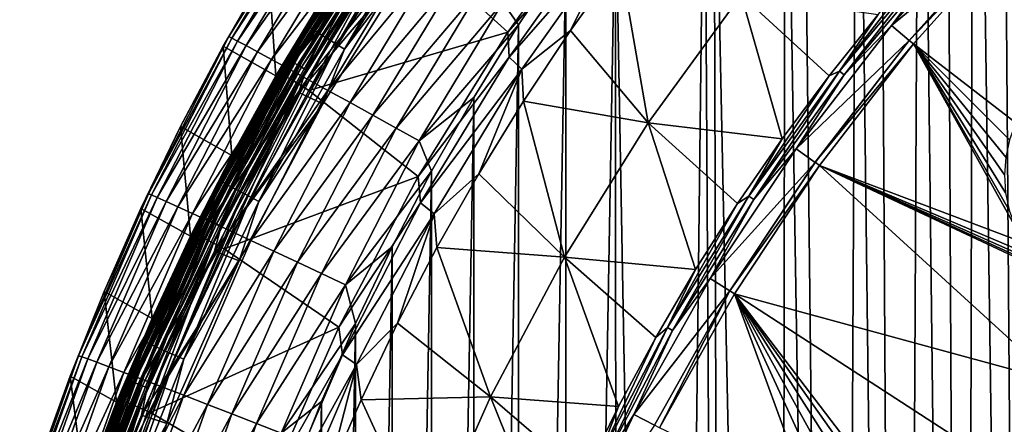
# Model space of a CAD drawing. Header units: metres. Extents: x -24 to 72, y -247 to 22.
# Tile 133 of 256: x -23.15 to -14.07, y -214.07 to -210.34. Entities that reach past the tile are written whole.
import ezdxf

# ---------------------------------------------------------------- set-up
doc = ezdxf.new("R2010")
doc.units = ezdxf.units.M
doc.layers.add('solid_509589_MEDIA_SW0001', color=7, linetype='CONTINUOUS')

msp = doc.modelspace()

# ---------------------------------------------------------------- linework, layer by layer
at = {"layer": 'solid_509589_MEDIA_SW0001'}
for points in [[(-13.945355, -201.41452, 309.230164), (-14.114134, -202.021133, 309.238281), (-13.838233, -239.363647, 309.894104)], [(-14.114134, -202.021133, 309.238281), (-14.353632, -202.785843, 309.248077), (-13.838233, -239.363647, 309.894104)], [(-14.353632, -202.785843, 309.248077), (-14.616501, -203.530746, 309.257111), (-14.441794, -238.860046, 309.876434)], [(-14.353632, -202.785843, 309.248077), (-14.441794, -238.860046, 309.876434), (-13.838233, -239.363647, 309.894104)], [(-14.616501, -203.530746, 309.257111), (-14.849261, -204.128403, 309.263977), (-14.441794, -238.860046, 309.876434)], [(-14.849261, -204.128403, 309.263977), (-15.225499, -205.000916, 309.273315), (-15.026769, -238.335419, 309.858276)], [(-14.849261, -204.128403, 309.263977), (-15.026769, -238.335419, 309.858276), (-14.441794, -238.860046, 309.876434)], [(-15.225499, -205.000916, 309.273315), (-15.430191, -205.436569, 309.277649), (-15.026769, -238.335419, 309.858276)], [(-15.430191, -205.436569, 309.277649), (-15.937922, -206.42395, 309.286591), (-15.592525, -237.790375, 309.839752)], [(-15.430191, -205.436569, 309.277649), (-15.592525, -237.790375, 309.839752), (-15.026769, -238.335419, 309.858276)], [(-15.937922, -206.42395, 309.286591), (-16.094177, -206.7052, 309.288879), (-15.592525, -237.790375, 309.839752)], [(-16.094177, -206.7052, 309.288879), (-16.750237, -207.792786, 309.296631), (-16.138479, -237.225464, 309.820862)], [(-16.094177, -206.7052, 309.288879), (-16.138479, -237.225464, 309.820862), (-15.592525, -237.790375, 309.839752)], [(-16.750237, -207.792786, 309.296631), (-16.837915, -207.928116, 309.297455), (-16.663794, -236.641571, 309.801697)], [(-16.750237, -207.792786, 309.296631), (-16.663794, -236.641571, 309.801697), (-16.138479, -237.225464, 309.820862)], [(-16.837915, -207.928116, 309.297455), (-17.657221, -209.098877, 309.303192), (-17.16774, -236.039505, 309.782318)], [(-16.837915, -207.928116, 309.297455), (-17.16774, -236.039505, 309.782318), (-16.663794, -236.641571, 309.801697)], [(-21.220659, -210.496841, 307.174438), (-20.382427, -209.101517, 307.168152), (-20.85684, -209.855011, 306.972198)], [(-20.356386, -209.117142, 307.413727), (-20.382427, -209.101517, 307.168152), (-21.220659, -210.496841, 307.174438)], [(-19.604149, -209.024597, 274.568909), (-20.502792, -210.394485, 274.592834), (-19.900488, -209.43811, 274.661835)], [(-20.483168, -210.407883, 274.509399), (-20.502792, -210.394485, 274.592834), (-19.604149, -209.024597, 274.568909)], [(-19.585382, -209.039307, 274.485504), (-20.483168, -210.407883, 274.509399), (-19.604149, -209.024597, 274.568909)], [(-20.451481, -210.428513, 274.431305), (-20.483168, -210.407883, 274.509399), (-19.585382, -209.039307, 274.485504)], [(-19.555084, -209.062057, 274.40744), (-20.451481, -210.428513, 274.431305), (-19.585382, -209.039307, 274.485504)], [(-20.408686, -210.455765, 274.360931), (-20.451481, -210.428513, 274.431305), (-19.555084, -209.062057, 274.40744)], [(-19.514166, -209.092178, 274.337128), (-20.408686, -210.455765, 274.360931), (-19.555084, -209.062057, 274.40744)], [(-20.356073, -210.488831, 274.300385), (-20.408686, -210.455765, 274.360931), (-19.514166, -209.092178, 274.337128)], [(-19.463858, -209.128738, 274.276642), (-20.356073, -210.488831, 274.300385), (-19.514166, -209.092178, 274.337128)], [(-17.657221, -209.098877, 309.303192), (-18.116444, -209.735931, 309.305756), (-18.10944, -234.783508, 309.743073)], [(-17.657221, -209.098877, 309.303192), (-18.10944, -234.783508, 309.743073), (-17.649803, -235.419907, 309.762756)], [(-17.657221, -209.098877, 309.303192), (-17.649803, -235.419907, 309.762756), (-17.16774, -236.039505, 309.782318)], [(-20.356386, -209.117142, 307.413727), (-21.220659, -210.496841, 307.174438), (-21.193546, -210.510361, 307.420044)], [(-20.356386, -209.117142, 307.413727), (-21.193546, -210.510361, 307.420044), (-20.306395, -209.148254, 307.662445)], [(-21.193546, -210.510361, 307.420044), (-21.1415, -210.537735, 307.668793), (-20.306395, -209.148254, 307.662445)], [(-20.306395, -209.148254, 307.662445), (-21.1415, -210.537735, 307.668793), (-20.231266, -209.195648, 307.909515)], [(-21.1415, -210.537735, 307.668793), (-21.063284, -210.579651, 307.915894), (-20.231266, -209.195648, 307.909515)], [(-20.231266, -209.195648, 307.909515), (-21.063284, -210.579651, 307.915894), (-20.130732, -209.259521, 308.149597)], [(-20.295225, -210.526688, 274.251465), (-20.356073, -210.488831, 274.300385), (-19.463858, -209.128738, 274.276642)], [(-19.405678, -209.17067, 274.227814), (-20.295225, -210.526688, 274.251465), (-19.463858, -209.128738, 274.276642)], [(-20.227974, -210.568222, 274.215698), (-20.295225, -210.526688, 274.251465), (-19.405678, -209.17067, 274.227814)], [(-19.341373, -209.21669, 274.192108), (-20.227974, -210.568222, 274.215698), (-19.405678, -209.17067, 274.227814)], [(-17.731861, -209.181747, 270.176239), (-18.64982, -210.454178, 270.198456), (-19.60293, -209.591782, 272.085663)], [(-17.726252, -209.402527, 270.004578), (-18.64982, -210.454178, 270.198456), (-17.731861, -209.181747, 270.176239)], [(-21.063284, -210.579651, 307.915894), (-20.958616, -210.636322, 308.156036), (-20.130732, -209.259521, 308.149597)], [(-20.130732, -209.259521, 308.149597), (-20.958616, -210.636322, 308.156036), (-20.005583, -209.339386, 308.377228)], [(-19.341373, -209.21669, 274.192108), (-20.156343, -210.612152, 274.194122), (-20.227974, -210.568222, 274.215698)], [(-19.341373, -209.21669, 274.192108), (-19.272884, -209.265427, 274.170624), (-20.156343, -210.612152, 274.194122)], [(-20.156343, -210.612152, 274.194122), (-19.272884, -209.265427, 274.170624), (-19.485733, -209.725937, 274.171143)], [(-20.958616, -210.636322, 308.156036), (-20.828321, -210.707321, 308.383698), (-20.005583, -209.339386, 308.377228)], [(-20.005583, -209.339386, 308.377228), (-20.828321, -210.707321, 308.383698), (-19.857698, -209.434052, 308.587158)], [(-20.681227, -210.705292, 273.986969), (-19.793943, -209.309814, 273.962616), (-19.919567, -209.487198, 273.916931)], [(-19.782192, -209.317047, 274.009705), (-19.793943, -209.309814, 273.962616), (-20.681227, -210.705292, 273.986969)], [(-19.782192, -209.317047, 274.009705), (-20.681227, -210.705292, 273.986969), (-20.668949, -210.7117, 274.034058)], [(-19.782192, -209.317047, 274.009705), (-20.668949, -210.7117, 274.034058), (-19.763105, -209.329376, 274.053192)], [(-20.668949, -210.7117, 274.034058), (-20.649008, -210.722672, 274.077515), (-19.763105, -209.329376, 274.053192)], [(-19.763105, -209.329376, 274.053192), (-20.649008, -210.722672, 274.077515), (-19.737417, -209.346313, 274.0914)], [(-20.649008, -210.722672, 274.077515), (-20.622168, -210.737793, 274.115662), (-19.737417, -209.346313, 274.0914)], [(-19.737417, -209.346313, 274.0914), (-20.622168, -210.737793, 274.115662), (-19.706116, -209.367203, 274.122864)], [(-20.622168, -210.737793, 274.115662), (-20.589464, -210.7565, 274.147095), (-19.706116, -209.367203, 274.122864)], [(-19.706116, -209.367203, 274.122864), (-20.589464, -210.7565, 274.147095), (-19.67041, -209.391266, 274.146362)], [(-14.637957, -209.759781, 268.225922), (-14.155864, -209.324036, 268.213257), (-15.114512, -210.393661, 268.231934)], [(-14.002107, -209.473892, 268.216522), (-15.114512, -210.393661, 268.231934), (-14.155864, -209.324036, 268.213257)], [(-20.828321, -210.707321, 308.383698), (-20.674358, -210.79158, 308.593689), (-19.857698, -209.434052, 308.587158)], [(-20.765657, -210.854706, 273.16626), (-19.87549, -209.435379, 273.14151), (-20.748024, -210.8526, 272.945099)], [(-19.919567, -209.487198, 273.916931), (-19.87549, -209.435379, 273.14151), (-20.765657, -210.854706, 273.16626)], [(-20.748024, -210.8526, 272.945099), (-19.856733, -209.433395, 272.920349), (-20.70862, -210.862198, 272.725311)], [(-19.87549, -209.435379, 273.14151), (-19.856733, -209.433395, 272.920349), (-20.748024, -210.8526, 272.945099)], [(-19.856733, -209.433395, 272.920349), (-19.817553, -209.445328, 272.700592), (-20.70862, -210.862198, 272.725311)], [(-20.70862, -210.862198, 272.725311), (-19.817553, -209.445328, 272.700592), (-20.65167, -210.890091, 272.510925)], [(-19.857698, -209.434052, 308.587158), (-20.674358, -210.79158, 308.593689), (-19.689985, -209.541656, 308.774719)], [(-19.817553, -209.445328, 272.700592), (-19.762285, -209.476929, 272.486267), (-20.65167, -210.890091, 272.510925)], [(-20.65167, -210.890091, 272.510925), (-19.762285, -209.476929, 272.486267), (-20.577904, -210.935974, 272.304871)], [(-20.589464, -210.7565, 274.147095), (-20.552158, -210.778046, 274.170563), (-19.67041, -209.391266, 274.146362)], [(-19.762285, -209.476929, 272.486267), (-19.691641, -209.527847, 272.280304), (-20.577904, -210.935974, 272.304871)], [(-19.67041, -209.391266, 274.146362), (-20.552158, -210.778046, 274.170563), (-19.631672, -209.417557, 274.161011)], [(-20.552158, -210.778046, 274.170563), (-20.511683, -210.801605, 274.185181), (-19.631672, -209.417557, 274.161011)], [(-19.631672, -209.417557, 274.161011), (-20.511683, -210.801605, 274.185181), (-19.702629, -209.608231, 274.169098)], [(-20.502792, -210.394485, 274.592834), (-20.356823, -210.140701, 274.674103), (-19.900488, -209.43811, 274.661835)], [(-18.636892, -210.68602, 270.026978), (-18.64982, -210.454178, 270.198456), (-17.726252, -209.402527, 270.004578)], [(-18.636892, -210.68602, 270.026978), (-17.726252, -209.402527, 270.004578), (-17.618313, -209.521271, 269.84729)], [(-14.002107, -209.473892, 268.216522), (-14.950194, -210.53186, 268.234985), (-15.114512, -210.393661, 268.231934)], [(-14.002107, -209.473434, 268.242645), (-14.950194, -210.531403, 268.261108), (-14.002107, -209.473892, 268.216522)], [(-13.966169, -209.508667, 268.216431), (-14.950194, -210.531403, 268.261108), (-14.002107, -209.473434, 268.242645)], [(-14.950194, -210.531403, 268.261108), (-14.950194, -210.53186, 268.234985), (-14.002107, -209.473892, 268.216522)], [(-20.804218, -210.907974, 273.941742), (-19.919567, -209.487198, 273.916931), (-20.765657, -210.854706, 273.16626)], [(-20.681227, -210.705292, 273.986969), (-19.919567, -209.487198, 273.916931), (-20.804218, -210.907974, 273.941742)], [(-20.674358, -210.79158, 308.593689), (-20.49975, -210.887466, 308.781311), (-19.689985, -209.541656, 308.774719)], [(-20.577904, -210.935974, 272.304871), (-19.691641, -209.527847, 272.280304), (-20.484762, -210.992844, 272.110107)], [(-19.689985, -209.541656, 308.774719), (-20.49975, -210.887466, 308.781311), (-19.506176, -209.659805, 308.936249)], [(-19.691641, -209.527847, 272.280304), (-19.60293, -209.591782, 272.085663), (-20.484762, -210.992844, 272.110107)], [(-18.636892, -210.68602, 270.026978), (-17.618313, -209.521271, 269.84729), (-18.520578, -210.796158, 269.869537)], [(-18.071301, -210.440796, 269.722595), (-18.520578, -210.796158, 269.869537), (-17.618313, -209.521271, 269.84729)], [(-17.613708, -209.804276, 269.711487), (-18.071301, -210.440796, 269.722595), (-17.618313, -209.521271, 269.84729)], [(-14.91181, -210.563904, 268.234863), (-14.950194, -210.531403, 268.261108), (-13.966169, -209.508667, 268.216431)], [(-13.966949, -211.292862, 268.266174), (-14.91181, -210.563904, 268.234863), (-13.966169, -209.508667, 268.216431)], [(-20.578314, -211.012283, 274.193604), (-19.485733, -209.725937, 274.171143), (-19.702629, -209.608231, 274.169098)], [(-20.511683, -210.801605, 274.185181), (-20.578314, -211.012283, 274.193604), (-19.702629, -209.608231, 274.169098)], [(-18.64982, -210.454178, 270.198456), (-20.484762, -210.992844, 272.110107), (-19.60293, -209.591782, 272.085663)], [(-20.578314, -211.012283, 274.193604), (-20.355133, -211.117004, 274.195435), (-19.485733, -209.725937, 274.171143)], [(-20.49975, -210.887466, 308.781311), (-20.308384, -210.992828, 308.942902), (-19.506176, -209.659805, 308.936249)], [(-20.156343, -210.612152, 274.194122), (-19.485733, -209.725937, 274.171143), (-20.355133, -211.117004, 274.195435)], [(-19.506176, -209.659805, 308.936249), (-20.308384, -210.992828, 308.942902), (-19.310566, -209.785751, 309.069183)], [(-18.697706, -210.181274, 309.290375), (-18.552519, -210.388672, 309.308807), (-18.116444, -209.735931, 309.305756)], [(-18.116444, -209.735931, 309.305756), (-18.552519, -210.388672, 309.308807), (-18.545887, -234.131348, 309.723358)], [(-18.116444, -209.735931, 309.305756), (-18.545887, -234.131348, 309.723358), (-18.10944, -234.783508, 309.743073)], [(-14.677543, -209.723785, 268.240417), (-15.593074, -210.814346, 268.25943), (-14.762932, -209.744202, 268.265381)], [(-14.677543, -209.723785, 268.240417), (-15.551019, -210.847397, 268.244904), (-15.593074, -210.814346, 268.25943)], [(-15.593074, -210.814346, 268.25943), (-15.236238, -210.29213, 268.274933), (-14.762932, -209.744202, 268.265381)], [(-14.677543, -209.723785, 268.240417), (-14.637957, -209.759781, 268.225922), (-15.551019, -210.847397, 268.244904)], [(-20.308384, -210.992828, 308.942902), (-20.104733, -211.105194, 309.075928), (-19.310566, -209.785751, 309.069183)], [(-19.310566, -209.785751, 309.069183), (-20.104733, -211.105194, 309.075928), (-19.107697, -209.916519, 309.172302)], [(-17.356146, -211.292709, 268.99472), (-18.071301, -210.440796, 269.722595), (-17.613708, -209.804276, 269.711487)], [(-17.356146, -211.292709, 268.99472), (-17.613708, -209.804276, 269.711487), (-16.500626, -210.111435, 268.974121)], [(-15.551019, -210.847397, 268.244904), (-14.637957, -209.759781, 268.225922), (-15.114512, -210.393661, 268.231934)], [(-21.274254, -210.583176, 306.977386), (-20.85684, -209.855011, 306.972198), (-20.788355, -210.85878, 274.686615)], [(-21.220659, -210.496841, 307.174438), (-20.85684, -209.855011, 306.972198), (-21.274254, -210.583176, 306.977386)], [(-20.85684, -209.855011, 306.972198), (-20.356823, -210.140701, 274.674103), (-20.788355, -210.85878, 274.686615)], [(-20.104733, -211.105194, 309.075928), (-19.893522, -211.221954, 309.179138), (-19.107697, -209.916519, 309.172302)], [(-19.107697, -209.916519, 309.172302), (-19.893522, -211.221954, 309.179138), (-18.902037, -210.049255, 309.245667)], [(-19.893522, -211.221954, 309.179138), (-19.679407, -211.340515, 309.252563), (-18.902037, -210.049255, 309.245667)], [(-18.902037, -210.049255, 309.245667), (-19.679407, -211.340515, 309.252563), (-18.697706, -210.181274, 309.290375)], [(-17.356146, -211.292709, 268.99472), (-16.500626, -210.111435, 268.974121), (-16.12125, -211.438004, 268.294922)], [(-16.500626, -210.111435, 268.974121), (-15.689211, -210.856995, 268.28479), (-16.12125, -211.438004, 268.294922)], [(-16.500626, -210.111435, 268.974121), (-15.236238, -210.29213, 268.274933), (-15.689211, -210.856995, 268.28479)], [(-20.502792, -210.394485, 274.592834), (-20.788355, -210.85878, 274.686615), (-20.356823, -210.140701, 274.674103)], [(-19.679407, -211.340515, 309.252563), (-19.466677, -211.458496, 309.297363), (-18.697706, -210.181274, 309.290375)], [(-18.697706, -210.181274, 309.290375), (-19.466677, -211.458496, 309.297363), (-18.552519, -210.388672, 309.308807)], [(-15.593074, -210.814346, 268.25943), (-15.689211, -210.856995, 268.28479), (-15.236238, -210.29213, 268.274933)], [(-20.502792, -210.394485, 274.592834), (-21.305845, -211.822495, 274.617767), (-20.788355, -210.85878, 274.686615)], [(-21.28545, -211.834518, 274.534302), (-21.305845, -211.822495, 274.617767), (-20.502792, -210.394485, 274.592834)], [(-20.483168, -210.407883, 274.509399), (-21.28545, -211.834518, 274.534302), (-20.502792, -210.394485, 274.592834)], [(-21.252522, -211.852951, 274.456177), (-21.28545, -211.834518, 274.534302), (-20.483168, -210.407883, 274.509399)], [(-20.451481, -210.428513, 274.431305), (-21.252522, -211.852951, 274.456177), (-20.483168, -210.407883, 274.509399)], [(-21.208052, -211.877228, 274.385742), (-21.252522, -211.852951, 274.456177), (-20.451481, -210.428513, 274.431305)], [(-20.408686, -210.455765, 274.360931), (-21.208052, -211.877228, 274.385742), (-20.451481, -210.428513, 274.431305)], [(-21.153378, -211.906616, 274.325134), (-21.208052, -211.877228, 274.385742), (-20.408686, -210.455765, 274.360931)], [(-20.356073, -210.488831, 274.300385), (-21.153378, -211.906616, 274.325134), (-20.408686, -210.455765, 274.360931)], [(-18.64982, -210.454178, 270.198456), (-19.476612, -211.787613, 270.221741), (-20.484762, -210.992844, 272.110107)], [(-18.636892, -210.68602, 270.026978), (-19.476612, -211.787613, 270.221741), (-18.64982, -210.454178, 270.198456)], [(-19.466677, -211.458496, 309.297363), (-18.965084, -211.05658, 309.312408), (-18.552519, -210.388672, 309.308807)], [(-18.552519, -210.388672, 309.308807), (-18.965084, -211.05658, 309.312408), (-18.958691, -233.464127, 309.703644)], [(-18.552519, -210.388672, 309.308807), (-18.958691, -233.464127, 309.703644), (-18.545887, -234.131348, 309.723358)], [(-18.071301, -210.440796, 269.722595), (-18.505896, -211.093231, 269.733978), (-18.520578, -210.796158, 269.869537)], [(-17.356146, -211.292709, 268.99472), (-18.505896, -211.093231, 269.733978), (-18.071301, -210.440796, 269.722595)], [(-15.551019, -210.847397, 268.244904), (-15.114512, -210.393661, 268.231934), (-15.992509, -211.530411, 268.25177)], [(-14.950194, -210.53186, 268.234985), (-15.992509, -211.530411, 268.25177), (-15.114512, -210.393661, 268.231934)], [(-21.963409, -211.945038, 307.183136), (-21.220659, -210.496841, 307.174438), (-21.666267, -211.325333, 306.983124)], [(-21.193546, -210.510361, 307.420044), (-21.220659, -210.496841, 307.174438), (-21.963409, -211.945038, 307.183136)], [(-21.193546, -210.510361, 307.420044), (-21.963409, -211.945038, 307.183136), (-21.935347, -211.956375, 307.428711)], [(-21.193546, -210.510361, 307.420044), (-21.935347, -211.956375, 307.428711), (-21.1415, -210.537735, 307.668793)], [(-21.935347, -211.956375, 307.428711), (-21.881481, -211.979858, 307.67749), (-21.1415, -210.537735, 307.668793)], [(-21.1415, -210.537735, 307.668793), (-21.881481, -211.979858, 307.67749), (-21.063284, -210.579651, 307.915894)], [(-21.220659, -210.496841, 307.174438), (-21.274254, -210.583176, 306.977386), (-21.666267, -211.325333, 306.983124)], [(-21.090145, -211.940247, 274.276154), (-21.153378, -211.906616, 274.325134), (-20.356073, -210.488831, 274.300385)], [(-20.295225, -210.526688, 274.251465), (-21.090145, -211.940247, 274.276154), (-20.356073, -210.488831, 274.300385)], [(-21.02026, -211.977081, 274.240295), (-21.090145, -211.940247, 274.276154), (-20.295225, -210.526688, 274.251465)], [(-20.227974, -210.568222, 274.215698), (-21.02026, -211.977081, 274.240295), (-20.295225, -210.526688, 274.251465)], [(-14.950194, -210.53186, 268.234985), (-15.818496, -211.656174, 268.254608), (-15.992509, -211.530411, 268.25177)], [(-14.950194, -210.531403, 268.261108), (-15.818496, -211.655716, 268.280731), (-14.950194, -210.53186, 268.234985)], [(-14.91181, -210.563904, 268.234863), (-15.818496, -211.655716, 268.280731), (-14.950194, -210.531403, 268.261108)], [(-15.818496, -211.655716, 268.280731), (-15.818496, -211.656174, 268.254608), (-14.950194, -210.53186, 268.234985)], [(-15.77787, -211.685333, 268.254425), (-15.818496, -211.655716, 268.280731), (-14.91181, -210.563904, 268.234863)], [(-13.891627, -212.397156, 268.309235), (-15.77787, -211.685333, 268.254425), (-14.91181, -210.563904, 268.234863)], [(-13.970319, -212.252213, 268.301147), (-13.891627, -212.397156, 268.309235), (-14.91181, -210.563904, 268.234863)], [(-14.027507, -212.097595, 268.293671), (-13.970319, -212.252213, 268.301147), (-14.91181, -210.563904, 268.234863)], [(-14.062046, -211.936417, 268.286774), (-14.027507, -212.097595, 268.293671), (-14.91181, -210.563904, 268.234863)], [(-14.073233, -211.772018, 268.280579), (-14.062046, -211.936417, 268.286774), (-14.91181, -210.563904, 268.234863)], [(-14.060862, -211.607758, 268.275055), (-14.073233, -211.772018, 268.280579), (-14.91181, -210.563904, 268.234863)], [(-14.025191, -211.446945, 268.270264), (-14.060862, -211.607758, 268.275055), (-14.91181, -210.563904, 268.234863)], [(-13.966949, -211.292862, 268.266174), (-14.025191, -211.446945, 268.270264), (-14.91181, -210.563904, 268.234863)], [(-21.881481, -211.979858, 307.67749), (-21.800528, -212.016098, 307.924622), (-21.063284, -210.579651, 307.915894)], [(-21.063284, -210.579651, 307.915894), (-21.800528, -212.016098, 307.924622), (-20.958616, -210.636322, 308.156036)], [(-21.800528, -212.016098, 307.924622), (-21.692198, -212.065308, 308.164764), (-20.958616, -210.636322, 308.156036)], [(-20.958616, -210.636322, 308.156036), (-21.692198, -212.065308, 308.164764), (-20.828321, -210.707321, 308.383698)], [(-21.666267, -211.325333, 306.983124), (-21.274254, -210.583176, 306.977386), (-21.194561, -211.591492, 274.699432)], [(-21.274254, -210.583176, 306.977386), (-20.788355, -210.85878, 274.686615), (-21.194561, -211.591492, 274.699432)], [(-20.227974, -210.568222, 274.215698), (-20.945826, -212.016037, 274.218628), (-21.02026, -211.977081, 274.240295)], [(-20.227974, -210.568222, 274.215698), (-20.156343, -210.612152, 274.194122), (-20.945826, -212.016037, 274.218628)], [(-20.945826, -212.016037, 274.218628), (-20.156343, -210.612152, 274.194122), (-20.355133, -211.117004, 274.195435)], [(-21.692198, -212.065308, 308.164764), (-21.557343, -212.12709, 308.392456), (-20.828321, -210.707321, 308.383698)], [(-20.828321, -210.707321, 308.383698), (-21.557343, -212.12709, 308.392456), (-20.674358, -210.79158, 308.593689)], [(-21.470264, -212.158569, 274.01236), (-20.681227, -210.705292, 273.986969), (-20.804218, -210.907974, 273.941742)], [(-20.668949, -210.7117, 274.034058), (-20.681227, -210.705292, 273.986969), (-21.470264, -212.158569, 274.01236)], [(-20.668949, -210.7117, 274.034058), (-21.470264, -212.158569, 274.01236), (-21.45752, -212.164108, 274.059387)], [(-20.668949, -210.7117, 274.034058), (-21.45752, -212.164108, 274.059387), (-20.649008, -210.722672, 274.077515)], [(-21.45752, -212.164108, 274.059387), (-21.436815, -212.173676, 274.102814), (-20.649008, -210.722672, 274.077515)], [(-20.649008, -210.722672, 274.077515), (-21.436815, -212.173676, 274.102814), (-20.622168, -210.737793, 274.115662)], [(-21.436815, -212.173676, 274.102814), (-21.408953, -212.18692, 274.140961), (-20.622168, -210.737793, 274.115662)], [(-20.622168, -210.737793, 274.115662), (-21.408953, -212.18692, 274.140961), (-20.589464, -210.7565, 274.147095)], [(-19.454744, -212.030518, 270.050415), (-19.476612, -211.787613, 270.221741), (-18.636892, -210.68602, 270.026978)], [(-19.454744, -212.030518, 270.050415), (-18.636892, -210.68602, 270.026978), (-18.520578, -210.796158, 269.869537)], [(-21.557343, -212.12709, 308.392456), (-21.397993, -212.200562, 308.602478), (-20.674358, -210.79158, 308.593689)], [(-21.408953, -212.18692, 274.140961), (-21.375002, -212.203323, 274.172363), (-20.589464, -210.7565, 274.147095)], [(-20.674358, -210.79158, 308.593689), (-21.397993, -212.200562, 308.602478), (-20.49975, -210.887466, 308.781311)], [(-20.589464, -210.7565, 274.147095), (-21.375002, -212.203323, 274.172363), (-20.552158, -210.778046, 274.170563)], [(-21.375002, -212.203323, 274.172363), (-21.336271, -212.222244, 274.19577), (-20.552158, -210.778046, 274.170563)], [(-20.552158, -210.778046, 274.170563), (-21.336271, -212.222244, 274.19577), (-20.511683, -210.801605, 274.185181)], [(-21.336271, -212.222244, 274.19577), (-21.294252, -212.242966, 274.210327), (-20.511683, -210.801605, 274.185181)], [(-20.511683, -210.801605, 274.185181), (-21.294252, -212.242966, 274.210327), (-20.578314, -211.012283, 274.193604)], [(-19.454744, -212.030518, 270.050415), (-18.520578, -210.796158, 269.869537), (-19.330732, -212.131454, 269.892822)], [(-18.916941, -211.760742, 269.745636), (-19.330732, -212.131454, 269.892822), (-18.520578, -210.796158, 269.869537)], [(-18.505896, -211.093231, 269.733978), (-18.916941, -211.760742, 269.745636), (-18.520578, -210.796158, 269.869537)], [(-15.593074, -210.814346, 268.25943), (-16.427729, -211.967972, 268.279572), (-15.689211, -210.856995, 268.28479)], [(-15.593074, -210.814346, 268.25943), (-16.383421, -211.99791, 268.264984), (-16.427729, -211.967972, 268.279572)], [(-15.593074, -210.814346, 268.25943), (-15.551019, -210.847397, 268.244904), (-16.383421, -211.99791, 268.264984)], [(-21.587673, -212.386948, 273.96756), (-20.804218, -210.907974, 273.941742), (-21.554609, -212.332687, 273.192078)], [(-21.470264, -212.158569, 274.01236), (-20.804218, -210.907974, 273.941742), (-21.587673, -212.386948, 273.96756)], [(-21.554609, -212.332687, 273.192078), (-20.765657, -210.854706, 273.16626), (-21.538023, -212.330566, 272.970886)], [(-20.804218, -210.907974, 273.941742), (-20.765657, -210.854706, 273.16626), (-21.554609, -212.332687, 273.192078)], [(-21.538023, -212.330566, 272.970886), (-20.748024, -210.8526, 272.945099), (-21.498528, -212.337845, 272.751038)], [(-20.765657, -210.854706, 273.16626), (-20.748024, -210.8526, 272.945099), (-21.538023, -212.330566, 272.970886)], [(-20.748024, -210.8526, 272.945099), (-20.70862, -210.862198, 272.725311), (-21.498528, -212.337845, 272.751038)], [(-21.498528, -212.337845, 272.751038), (-20.70862, -210.862198, 272.725311), (-21.440144, -212.361923, 272.536591)], [(-20.70862, -210.862198, 272.725311), (-20.65167, -210.890091, 272.510925), (-21.440144, -212.361923, 272.536591)], [(-21.440144, -212.361923, 272.536591), (-20.65167, -210.890091, 272.510925), (-21.363613, -212.402573, 272.330475)], [(-21.397993, -212.200562, 308.602478), (-21.217276, -212.284271, 308.790161), (-20.49975, -210.887466, 308.781311)], [(-20.65167, -210.890091, 272.510925), (-20.577904, -210.935974, 272.304871), (-21.363613, -212.402573, 272.330475)], [(-21.305845, -211.822495, 274.617767), (-21.194561, -211.591492, 274.699432), (-20.788355, -210.85878, 274.686615)], [(-20.49975, -210.887466, 308.781311), (-21.217276, -212.284271, 308.790161), (-20.308384, -210.992828, 308.942902)], [(-16.427729, -211.967972, 268.279572), (-16.12125, -211.438004, 268.294922), (-15.689211, -210.856995, 268.28479)], [(-16.383421, -211.99791, 268.264984), (-15.551019, -210.847397, 268.244904), (-15.992509, -211.530411, 268.25177)], [(-21.363613, -212.402573, 272.330475), (-20.577904, -210.935974, 272.304871), (-21.2666, -212.452042, 272.13559)], [(-21.354151, -212.47403, 274.219116), (-20.355133, -211.117004, 274.195435), (-20.578314, -211.012283, 274.193604)], [(-21.294252, -212.242966, 274.210327), (-21.354151, -212.47403, 274.219116), (-20.578314, -211.012283, 274.193604)], [(-20.577904, -210.935974, 272.304871), (-20.484762, -210.992844, 272.110107), (-21.2666, -212.452042, 272.13559)], [(-19.476612, -211.787613, 270.221741), (-21.2666, -212.452042, 272.13559), (-20.484762, -210.992844, 272.110107)], [(-21.217276, -212.284271, 308.790161), (-21.019213, -212.376358, 308.951782), (-20.308384, -210.992828, 308.942902)], [(-20.308384, -210.992828, 308.942902), (-21.019213, -212.376358, 308.951782), (-20.104733, -211.105194, 309.075928)], [(-21.019213, -212.376358, 308.951782), (-20.808435, -212.474655, 309.084869), (-20.104733, -211.105194, 309.075928)], [(-20.104733, -211.105194, 309.075928), (-20.808435, -212.474655, 309.084869), (-19.893522, -211.221954, 309.179138)], [(-19.466677, -211.458496, 309.297363), (-19.353365, -211.73851, 309.316559), (-18.965084, -211.05658, 309.312408)], [(-18.965084, -211.05658, 309.312408), (-19.353365, -211.73851, 309.316559), (-19.347366, -232.782669, 309.68399)], [(-18.965084, -211.05658, 309.312408), (-19.347366, -232.782669, 309.68399), (-18.958691, -233.464127, 309.703644)], [(-18.127234, -212.530731, 269.016327), (-18.916941, -211.760742, 269.745636), (-18.505896, -211.093231, 269.733978)], [(-18.127234, -212.530731, 269.016327), (-18.505896, -211.093231, 269.733978), (-17.356146, -211.292709, 268.99472)], [(-21.354151, -212.47403, 274.219116), (-21.125427, -212.56543, 274.220703), (-20.355133, -211.117004, 274.195435)], [(-20.945826, -212.016037, 274.218628), (-20.355133, -211.117004, 274.195435), (-21.125427, -212.56543, 274.220703)], [(-20.808435, -212.474655, 309.084869), (-20.589836, -212.576859, 309.188141), (-19.893522, -211.221954, 309.179138)], [(-19.893522, -211.221954, 309.179138), (-20.589836, -212.576859, 309.188141), (-19.679407, -211.340515, 309.252563)], [(-18.127234, -212.530731, 269.016327), (-17.356146, -211.292709, 268.99472), (-16.920242, -212.645416, 268.31601)], [(-17.356146, -211.292709, 268.99472), (-16.531776, -212.034409, 268.305359), (-16.920242, -212.645416, 268.31601)], [(-17.356146, -211.292709, 268.99472), (-16.12125, -211.438004, 268.294922), (-16.531776, -212.034409, 268.305359)], [(-22.032438, -212.080643, 306.989471), (-21.666267, -211.325333, 306.983124), (-21.574945, -212.337921, 274.712463)], [(-21.963409, -211.945038, 307.183136), (-21.666267, -211.325333, 306.983124), (-22.032438, -212.080643, 306.989471)], [(-21.666267, -211.325333, 306.983124), (-21.194561, -211.591492, 274.699432), (-21.574945, -212.337921, 274.712463)], [(-20.589836, -212.576859, 309.188141), (-20.368227, -212.68071, 309.261597), (-19.679407, -211.340515, 309.252563)], [(-19.679407, -211.340515, 309.252563), (-20.368227, -212.68071, 309.261597), (-19.466677, -211.458496, 309.297363)], [(-20.368227, -212.68071, 309.261597), (-20.148054, -212.784103, 309.306458), (-19.466677, -211.458496, 309.297363)], [(-19.466677, -211.458496, 309.297363), (-20.148054, -212.784103, 309.306458), (-19.353365, -211.73851, 309.316559)], [(-16.427729, -211.967972, 268.279572), (-16.531776, -212.034409, 268.305359), (-16.12125, -211.438004, 268.294922)], [(-16.383421, -211.99791, 268.264984), (-15.992509, -211.530411, 268.25177), (-16.78517, -212.728195, 268.272675)], [(-15.818496, -211.656174, 268.254608), (-16.78517, -212.728195, 268.272675), (-15.992509, -211.530411, 268.25177)], [(-21.305845, -211.822495, 274.617767), (-21.574945, -212.337921, 274.712463), (-21.194561, -211.591492, 274.699432)], [(-15.818496, -211.655716, 268.280731), (-16.602381, -212.840378, 268.301392), (-15.818496, -211.656174, 268.254608)], [(-15.77787, -211.685333, 268.254425), (-16.602381, -212.840378, 268.301392), (-15.818496, -211.655716, 268.280731)], [(-20.148054, -212.784103, 309.306458), (-19.71685, -212.433472, 309.321289), (-19.353365, -211.73851, 309.316559)], [(-19.353365, -211.73851, 309.316559), (-19.71685, -212.433472, 309.321289), (-19.711376, -232.087891, 309.664459)], [(-19.353365, -211.73851, 309.316559), (-19.711376, -232.087891, 309.664459), (-19.347366, -232.782669, 309.68399)], [(-15.818496, -211.656174, 268.254608), (-16.602381, -212.840836, 268.275299), (-16.78517, -212.728195, 268.272675)], [(-16.602381, -212.840378, 268.301392), (-16.602381, -212.840836, 268.275299), (-15.818496, -211.656174, 268.254608)], [(-16.559731, -212.866943, 268.275055), (-16.602381, -212.840378, 268.301392), (-15.77787, -211.685333, 268.254425)], [(-16.559731, -212.866943, 268.275055), (-15.77787, -211.685333, 268.254425), (-13.595823, -213.67804, 268.377441)], [(-13.606139, -212.702805, 268.331665), (-13.595823, -213.67804, 268.377441), (-15.77787, -211.685333, 268.254425)], [(-13.67297, -212.649399, 268.326935), (-13.606139, -212.702805, 268.331665), (-15.77787, -211.685333, 268.254425)], [(-13.735659, -212.591171, 268.322296), (-13.67297, -212.649399, 268.326935), (-15.77787, -211.685333, 268.254425)], [(-13.793862, -212.528458, 268.317719), (-13.735659, -212.591171, 268.322296), (-15.77787, -211.685333, 268.254425)], [(-13.891627, -212.397156, 268.309235), (-13.793862, -212.528458, 268.317719), (-15.77787, -211.685333, 268.254425)], [(-21.305845, -211.822495, 274.617767), (-22.009558, -213.301971, 274.643585), (-21.574945, -212.337921, 274.712463)], [(-21.988491, -213.312576, 274.560089), (-22.009558, -213.301971, 274.643585), (-21.305845, -211.822495, 274.617767)], [(-21.28545, -211.834518, 274.534302), (-21.988491, -213.312576, 274.560089), (-21.305845, -211.822495, 274.617767)], [(-21.954475, -213.32872, 274.481934), (-21.988491, -213.312576, 274.560089), (-21.28545, -211.834518, 274.534302)], [(-21.252522, -211.852951, 274.456177), (-21.954475, -213.32872, 274.481934), (-21.28545, -211.834518, 274.534302)], [(-19.476612, -211.787613, 270.221741), (-20.208197, -213.175552, 270.245972), (-21.2666, -212.452042, 272.13559)], [(-19.454744, -212.030518, 270.050415), (-20.208197, -213.175552, 270.245972), (-19.476612, -211.787613, 270.221741)], [(-18.916941, -211.760742, 269.745636), (-19.303909, -212.44249, 269.757538), (-19.330732, -212.131454, 269.892822)], [(-18.127234, -212.530731, 269.016327), (-19.303909, -212.44249, 269.757538), (-18.916941, -211.760742, 269.745636)], [(-21.908535, -213.349899, 274.411438), (-21.954475, -213.32872, 274.481934), (-21.252522, -211.852951, 274.456177)], [(-21.208052, -211.877228, 274.385742), (-21.908535, -213.349899, 274.411438), (-21.252522, -211.852951, 274.456177)], [(-21.852055, -213.375504, 274.350769), (-21.908535, -213.349899, 274.411438), (-21.208052, -211.877228, 274.385742)], [(-21.153378, -211.906616, 274.325134), (-21.852055, -213.375504, 274.350769), (-21.208052, -211.877228, 274.385742)], [(-21.786736, -213.404739, 274.301727), (-21.852055, -213.375504, 274.350769), (-21.153378, -211.906616, 274.325134)], [(-21.090145, -211.940247, 274.276154), (-21.786736, -213.404739, 274.301727), (-21.153378, -211.906616, 274.325134)], [(-22.607447, -213.439682, 307.194366), (-21.963409, -211.945038, 307.183136), (-22.372362, -212.848312, 306.996399)], [(-21.935347, -211.956375, 307.428711), (-21.963409, -211.945038, 307.183136), (-22.607447, -213.439682, 307.194366)], [(-21.935347, -211.956375, 307.428711), (-22.607447, -213.439682, 307.194366), (-22.578564, -213.448761, 307.439941)], [(-21.935347, -211.956375, 307.428711), (-22.578564, -213.448761, 307.439941), (-21.881481, -211.979858, 307.67749)], [(-22.578564, -213.448761, 307.439941), (-22.523119, -213.468216, 307.688721), (-21.881481, -211.979858, 307.67749)], [(-21.881481, -211.979858, 307.67749), (-22.523119, -213.468216, 307.688721), (-21.800528, -212.016098, 307.924622)], [(-22.523119, -213.468216, 307.688721), (-22.439791, -213.498611, 307.935852), (-21.800528, -212.016098, 307.924622)], [(-21.800528, -212.016098, 307.924622), (-22.439791, -213.498611, 307.935852), (-21.692198, -212.065308, 308.164764)], [(-21.963409, -211.945038, 307.183136), (-22.032438, -212.080643, 306.989471), (-22.372362, -212.848312, 306.996399)], [(-21.71454, -213.436722, 274.265778), (-21.786736, -213.404739, 274.301727), (-21.090145, -211.940247, 274.276154)], [(-21.02026, -211.977081, 274.240295), (-21.71454, -213.436722, 274.265778), (-21.090145, -211.940247, 274.276154)], [(-21.02026, -211.977081, 274.240295), (-21.637648, -213.470505, 274.244019), (-21.71454, -213.436722, 274.265778)], [(-21.02026, -211.977081, 274.240295), (-20.945826, -212.016037, 274.218628), (-21.637648, -213.470505, 274.244019)], [(-21.637648, -213.470505, 274.244019), (-20.945826, -212.016037, 274.218628), (-21.125427, -212.56543, 274.220703)], [(-16.427729, -211.967972, 268.279572), (-17.177177, -213.178665, 268.30072), (-16.531776, -212.034409, 268.305359)], [(-16.427729, -211.967972, 268.279572), (-17.130848, -213.205353, 268.286072), (-17.177177, -213.178665, 268.30072)], [(-16.427729, -211.967972, 268.279572), (-16.383421, -211.99791, 268.264984), (-17.130848, -213.205353, 268.286072)], [(-17.130848, -213.205353, 268.286072), (-16.383421, -211.99791, 268.264984), (-16.78517, -212.728195, 268.272675)], [(-22.439791, -213.498611, 307.935852), (-22.328285, -213.5401, 308.175995), (-21.692198, -212.065308, 308.164764)], [(-22.372362, -212.848312, 306.996399), (-22.032438, -212.080643, 306.989471), (-21.929043, -213.097168, 274.725708)], [(-21.692198, -212.065308, 308.164764), (-22.328285, -213.5401, 308.175995), (-21.557343, -212.12709, 308.392456)], [(-22.032438, -212.080643, 306.989471), (-21.574945, -212.337921, 274.712463), (-21.929043, -213.097168, 274.725708)], [(-20.175737, -213.429337, 270.074829), (-20.208197, -213.175552, 270.245972), (-19.454744, -212.030518, 270.050415)], [(-20.175737, -213.429337, 270.074829), (-19.454744, -212.030518, 270.050415), (-19.330732, -212.131454, 269.892822)], [(-17.177177, -213.178665, 268.30072), (-16.920242, -212.645416, 268.31601), (-16.531776, -212.034409, 268.305359)], [(-22.328285, -213.5401, 308.175995), (-22.189478, -213.592392, 308.403687), (-21.557343, -212.12709, 308.392456)], [(-21.557343, -212.12709, 308.392456), (-22.189478, -213.592392, 308.403687), (-21.397993, -212.200562, 308.602478)], [(-22.189478, -213.592392, 308.403687), (-22.025457, -213.654724, 308.613708), (-21.397993, -212.200562, 308.602478)], [(-22.157307, -213.662735, 274.038605), (-21.470264, -212.158569, 274.01236), (-21.587673, -212.386948, 273.96756)], [(-21.45752, -212.164108, 274.059387), (-21.470264, -212.158569, 274.01236), (-22.157307, -213.662735, 274.038605)], [(-21.45752, -212.164108, 274.059387), (-22.157307, -213.662735, 274.038605), (-22.144154, -213.667374, 274.085632)], [(-21.45752, -212.164108, 274.059387), (-22.144154, -213.667374, 274.085632), (-21.436815, -212.173676, 274.102814)], [(-22.144154, -213.667374, 274.085632), (-22.122787, -213.675507, 274.129028), (-21.436815, -212.173676, 274.102814)], [(-21.436815, -212.173676, 274.102814), (-22.122787, -213.675507, 274.129028), (-21.408953, -212.18692, 274.140961)], [(-22.122787, -213.675507, 274.129028), (-22.094032, -213.686798, 274.167145), (-21.408953, -212.18692, 274.140961)], [(-21.408953, -212.18692, 274.140961), (-22.094032, -213.686798, 274.167145), (-21.375002, -212.203323, 274.172363)], [(-21.397993, -212.200562, 308.602478), (-22.025457, -213.654724, 308.613708), (-21.217276, -212.284271, 308.790161)], [(-20.175737, -213.429337, 270.074829), (-19.330732, -212.131454, 269.892822), (-20.04475, -213.520523, 269.917053)], [(-19.666313, -213.137604, 269.769684), (-20.04475, -213.520523, 269.917053), (-19.330732, -212.131454, 269.892822)], [(-19.303909, -212.44249, 269.757538), (-19.666313, -213.137604, 269.769684), (-19.330732, -212.131454, 269.892822)], [(-22.094032, -213.686798, 274.167145), (-22.058994, -213.700806, 274.198486), (-21.375002, -212.203323, 274.172363)], [(-21.375002, -212.203323, 274.172363), (-22.058994, -213.700806, 274.198486), (-21.336271, -212.222244, 274.19577)], [(-22.058994, -213.700806, 274.198486), (-22.019026, -213.717026, 274.221863), (-21.336271, -212.222244, 274.19577)], [(-22.025457, -213.654724, 308.613708), (-21.839441, -213.725876, 308.801422), (-21.217276, -212.284271, 308.790161)], [(-21.336271, -212.222244, 274.19577), (-22.019026, -213.717026, 274.221863), (-21.294252, -212.242966, 274.210327)], [(-22.019026, -213.717026, 274.221863), (-21.975662, -213.734787, 274.236359), (-21.294252, -212.242966, 274.210327)], [(-21.294252, -212.242966, 274.210327), (-21.975662, -213.734787, 274.236359), (-21.354151, -212.47403, 274.219116)], [(-21.217276, -212.284271, 308.790161), (-21.839441, -213.725876, 308.801422), (-21.019213, -212.376358, 308.951782)], [(-22.238499, -213.862106, 273.218781), (-21.554609, -212.332687, 273.192078), (-22.222874, -213.860077, 272.997589)], [(-21.587673, -212.386948, 273.96756), (-21.554609, -212.332687, 273.192078), (-22.238499, -213.862106, 273.218781)], [(-22.222874, -213.860077, 272.997589), (-21.538023, -212.330566, 272.970886), (-22.183418, -213.865051, 272.77771)], [(-21.554609, -212.332687, 273.192078), (-21.538023, -212.330566, 272.970886), (-22.222874, -213.860077, 272.997589)], [(-21.538023, -212.330566, 272.970886), (-21.498528, -212.337845, 272.751038), (-22.183418, -213.865051, 272.77771)], [(-22.183418, -213.865051, 272.77771), (-21.498528, -212.337845, 272.751038), (-22.123854, -213.885239, 272.563171)], [(-21.498528, -212.337845, 272.751038), (-21.440144, -212.361923, 272.536591), (-22.123854, -213.885239, 272.563171)], [(-22.123854, -213.885239, 272.563171), (-21.440144, -212.361923, 272.536591), (-22.044931, -213.920456, 272.356964)], [(-21.440144, -212.361923, 272.536591), (-21.363613, -212.402573, 272.330475), (-22.044931, -213.920456, 272.356964)], [(-22.009558, -213.301971, 274.643585), (-21.929043, -213.097168, 274.725708), (-21.574945, -212.337921, 274.712463)], [(-21.839441, -213.725876, 308.801422), (-21.635572, -213.80426, 308.963043), (-21.019213, -212.376358, 308.951782)], [(-21.019213, -212.376358, 308.951782), (-21.635572, -213.80426, 308.963043), (-20.808435, -212.474655, 309.084869)], [(-22.266119, -213.916931, 273.994263), (-21.587673, -212.386948, 273.96756), (-22.238499, -213.862106, 273.218781)], [(-22.157307, -213.662735, 274.038605), (-21.587673, -212.386948, 273.96756), (-22.266119, -213.916931, 273.994263)], [(-22.044931, -213.920456, 272.356964), (-21.363613, -212.402573, 272.330475), (-21.944622, -213.96228, 272.161957)], [(-21.363613, -212.402573, 272.330475), (-21.2666, -212.452042, 272.13559), (-21.944622, -213.96228, 272.161957)], [(-20.208197, -213.175552, 270.245972), (-21.944622, -213.96228, 272.161957), (-21.2666, -212.452042, 272.13559)], [(-20.148054, -212.784103, 309.306458), (-20.055258, -213.1409, 309.32663), (-19.71685, -212.433472, 309.321289)], [(-19.71685, -212.433472, 309.321289), (-20.055258, -213.1409, 309.32663), (-20.050289, -231.380676, 309.645111)], [(-19.71685, -212.433472, 309.321289), (-20.050289, -231.380676, 309.645111), (-19.711376, -232.087891, 309.664459)], [(-18.810133, -213.819489, 269.038818), (-19.666313, -213.137604, 269.769684), (-19.303909, -212.44249, 269.757538)], [(-18.810133, -213.819489, 269.038818), (-19.303909, -212.44249, 269.757538), (-18.127234, -212.530731, 269.016327)], [(-22.026236, -213.98613, 274.245514), (-21.125427, -212.56543, 274.220703), (-21.354151, -212.47403, 274.219116)], [(-21.975662, -213.734787, 274.236359), (-22.026236, -213.98613, 274.245514), (-21.354151, -212.47403, 274.219116)], [(-21.635572, -213.80426, 308.963043), (-21.418617, -213.888016, 309.09613), (-20.808435, -212.474655, 309.084869)], [(-20.808435, -212.474655, 309.084869), (-21.418617, -213.888016, 309.09613), (-20.589836, -212.576859, 309.188141)], [(-18.810133, -213.819489, 269.038818), (-18.127234, -212.530731, 269.016327), (-17.62895, -213.907928, 268.338043)], [(-18.127234, -212.530731, 269.016327), (-17.286129, -213.270203, 268.326904), (-17.62895, -213.907928, 268.338043)], [(-18.127234, -212.530731, 269.016327), (-16.920242, -212.645416, 268.31601), (-17.286129, -213.270203, 268.326904)], [(-22.026236, -213.98613, 274.245514), (-21.792728, -214.063934, 274.246857), (-21.125427, -212.56543, 274.220703)], [(-21.637648, -213.470505, 274.244019), (-21.125427, -212.56543, 274.220703), (-21.792728, -214.063934, 274.246857)], [(-21.418617, -213.888016, 309.09613), (-21.193609, -213.975204, 309.199402), (-20.589836, -212.576859, 309.188141)], [(-20.589836, -212.576859, 309.188141), (-21.193609, -213.975204, 309.199402), (-20.368227, -212.68071, 309.261597)], [(-17.177177, -213.178665, 268.30072), (-17.286129, -213.270203, 268.326904), (-16.920242, -212.645416, 268.31601)], [(-21.193609, -213.975204, 309.199402), (-20.965504, -214.063873, 309.272888), (-20.368227, -212.68071, 309.261597)], [(-20.368227, -212.68071, 309.261597), (-20.965504, -214.063873, 309.272888), (-20.148054, -212.784103, 309.306458)], [(-17.130848, -213.205353, 268.286072), (-16.78517, -212.728195, 268.272675), (-17.488264, -213.980652, 268.294556)], [(-16.602381, -212.840836, 268.275299), (-17.488264, -213.980652, 268.294556), (-16.78517, -212.728195, 268.272675)], [(-20.965504, -214.063873, 309.272888), (-20.738876, -214.152222, 309.317749), (-20.148054, -212.784103, 309.306458)], [(-20.148054, -212.784103, 309.306458), (-20.738876, -214.152222, 309.317749), (-20.055258, -213.1409, 309.32663)], [(-22.685547, -213.627258, 307.003967), (-22.372362, -212.848312, 306.996399), (-22.256422, -213.868301, 274.739166)], [(-22.607447, -213.439682, 307.194366), (-22.372362, -212.848312, 306.996399), (-22.685547, -213.627258, 307.003967)], [(-22.372362, -212.848312, 306.996399), (-21.929043, -213.097168, 274.725708), (-22.256422, -213.868301, 274.739166)], [(-16.602381, -212.840836, 268.275299), (-17.297695, -214.079575, 268.296936), (-17.488264, -213.980652, 268.294556)], [(-16.602381, -212.840378, 268.301392), (-17.297695, -214.079117, 268.323029), (-16.602381, -212.840836, 268.275299)], [(-17.25325, -214.102493, 268.296631), (-17.297695, -214.079117, 268.323029), (-16.602381, -212.840378, 268.301392)], [(-17.297695, -214.079117, 268.323029), (-17.297695, -214.079575, 268.296936), (-16.602381, -212.840836, 268.275299)], [(-17.25325, -214.102493, 268.296631), (-16.602381, -212.840378, 268.301392), (-16.559731, -212.866943, 268.275055)], [(-15.86949, -214.761642, 268.336365), (-17.25325, -214.102493, 268.296631), (-16.559731, -212.866943, 268.275055)], [(-16.559731, -212.866943, 268.275055), (-13.595823, -213.67804, 268.377441), (-14.101448, -214.464676, 268.391174)], [(-15.06918, -214.821899, 268.364868), (-16.559731, -212.866943, 268.275055), (-14.101448, -214.464676, 268.391174)], [(-15.708169, -214.72757, 268.339874), (-15.86949, -214.761642, 268.336365), (-16.559731, -212.866943, 268.275055)], [(-15.543579, -214.716812, 268.344513), (-15.708169, -214.72757, 268.339874), (-16.559731, -212.866943, 268.275055)], [(-15.379021, -214.729614, 268.350342), (-15.543579, -214.716812, 268.344513), (-16.559731, -212.866943, 268.275055)], [(-15.219253, -214.76535, 268.357178), (-15.379021, -214.729614, 268.350342), (-16.559731, -212.866943, 268.275055)], [(-15.06918, -214.821899, 268.364868), (-15.219253, -214.76535, 268.357178), (-16.559731, -212.866943, 268.275055)], [(-22.009558, -213.301971, 274.643585), (-22.256422, -213.868301, 274.739166), (-21.929043, -213.097168, 274.725708)], [(-20.208197, -213.175552, 270.245972), (-20.840998, -214.611221, 270.271027), (-21.944622, -213.96228, 272.161957)], [(-20.175737, -213.429337, 270.074829), (-20.840998, -214.611221, 270.271027), (-20.208197, -213.175552, 270.245972)], [(-20.738876, -214.152222, 309.317749), (-20.368313, -213.860199, 309.332581), (-20.055258, -213.1409, 309.32663)], [(-20.055258, -213.1409, 309.32663), (-20.368313, -213.860199, 309.332581), (-20.36368, -230.66188, 309.625946)], [(-20.055258, -213.1409, 309.32663), (-20.36368, -230.66188, 309.625946), (-20.050289, -231.380676, 309.645111)], [(-19.666313, -213.137604, 269.769684), (-20.003687, -213.845215, 269.782013), (-20.04475, -213.520523, 269.917053)], [(-18.810133, -213.819489, 269.038818), (-20.003687, -213.845215, 269.782013), (-19.666313, -213.137604, 269.769684)], [(-17.177177, -213.178665, 268.30072), (-17.837532, -214.440155, 268.322723), (-17.286129, -213.270203, 268.326904)], [(-17.177177, -213.178665, 268.30072), (-17.789421, -214.463425, 268.308014), (-17.837532, -214.440155, 268.322723)], [(-17.177177, -213.178665, 268.30072), (-17.130848, -213.205353, 268.286072), (-17.789421, -214.463425, 268.308014)], [(-17.837532, -214.440155, 268.322723), (-17.62895, -213.907928, 268.338043), (-17.286129, -213.270203, 268.326904)], [(-17.789421, -214.463425, 268.308014), (-17.130848, -213.205353, 268.286072), (-17.488264, -213.980652, 268.294556)], [(-22.009558, -213.301971, 274.643585), (-22.610653, -214.826004, 274.670197), (-22.256422, -213.868301, 274.739166)], [(-22.58901, -214.835159, 274.58667), (-22.610653, -214.826004, 274.670197), (-22.009558, -213.301971, 274.643585)], [(-21.988491, -213.312576, 274.560089), (-22.58901, -214.835159, 274.58667), (-22.009558, -213.301971, 274.643585)], [(-22.554066, -214.848938, 274.508453), (-22.58901, -214.835159, 274.58667), (-21.988491, -213.312576, 274.560089)], [(-21.954475, -213.32872, 274.481934), (-22.554066, -214.848938, 274.508453), (-21.988491, -213.312576, 274.560089)], [(-22.50687, -214.866943, 274.437927), (-22.554066, -214.848938, 274.508453), (-21.954475, -213.32872, 274.481934)], [(-21.908535, -213.349899, 274.411438), (-22.50687, -214.866943, 274.437927), (-21.954475, -213.32872, 274.481934)], [(-22.448849, -214.888641, 274.377167), (-22.50687, -214.866943, 274.437927), (-21.908535, -213.349899, 274.411438)], [(-21.852055, -213.375504, 274.350769), (-22.448849, -214.888641, 274.377167), (-21.908535, -213.349899, 274.411438)], [(-22.381744, -214.913345, 274.328064), (-22.448849, -214.888641, 274.377167), (-21.852055, -213.375504, 274.350769)], [(-21.786736, -213.404739, 274.301727), (-22.381744, -214.913345, 274.328064), (-21.852055, -213.375504, 274.350769)], [(-23.149927, -214.974182, 307.208313), (-22.607447, -213.439682, 307.194366), (-22.971621, -214.41655, 307.012146)], [(-22.578564, -213.448761, 307.439941), (-22.607447, -213.439682, 307.194366), (-23.149927, -214.974182, 307.208313)], [(-22.578564, -213.448761, 307.439941), (-23.149927, -214.974182, 307.208313), (-23.120352, -214.980942, 307.453888)], [(-22.578564, -213.448761, 307.439941), (-23.120352, -214.980942, 307.453888), (-22.523119, -213.468216, 307.688721)], [(-23.120352, -214.980942, 307.453888), (-23.063576, -214.996277, 307.702637), (-22.523119, -213.468216, 307.688721)], [(-22.523119, -213.468216, 307.688721), (-23.063576, -214.996277, 307.702637), (-22.439791, -213.498611, 307.935852)], [(-22.607447, -213.439682, 307.194366), (-22.685547, -213.627258, 307.003967), (-22.971621, -214.41655, 307.012146)], [(-22.307579, -214.940338, 274.292023), (-22.381744, -214.913345, 274.328064), (-21.786736, -213.404739, 274.301727)], [(-21.71454, -213.436722, 274.265778), (-22.307579, -214.940338, 274.292023), (-21.786736, -213.404739, 274.301727)], [(-21.71454, -213.436722, 274.265778), (-22.228586, -214.968796, 274.270172), (-22.307579, -214.940338, 274.292023)], [(-21.71454, -213.436722, 274.265778), (-21.637648, -213.470505, 274.244019), (-22.228586, -214.968796, 274.270172)], [(-22.228586, -214.968796, 274.270172), (-21.637648, -213.470505, 274.244019), (-21.792728, -214.063934, 274.246857)], [(-20.796284, -214.875504, 270.100067), (-20.840998, -214.611221, 270.271027), (-20.175737, -213.429337, 270.074829)], [(-20.796284, -214.875504, 270.100067), (-20.175737, -213.429337, 270.074829), (-20.04475, -213.520523, 269.917053)], [(-23.063576, -214.996277, 307.702637), (-22.978251, -215.02066, 307.949738), (-22.439791, -213.498611, 307.935852)], [(-22.439791, -213.498611, 307.935852), (-22.978251, -215.02066, 307.949738), (-22.328285, -213.5401, 308.175995)], [(-22.978251, -215.02066, 307.949738), (-22.864069, -215.05423, 308.18988), (-22.328285, -213.5401, 308.175995)], [(-22.328285, -213.5401, 308.175995), (-22.864069, -215.05423, 308.18988), (-22.189478, -213.592392, 308.403687)], [(-20.796284, -214.875504, 270.100067), (-20.04475, -213.520523, 269.917053), (-20.659081, -214.956436, 269.942108)], [(-20.315603, -214.564392, 269.794586), (-20.659081, -214.956436, 269.942108), (-20.04475, -213.520523, 269.917053)], [(-20.003687, -213.845215, 269.782013), (-20.315603, -214.564392, 269.794586), (-20.04475, -213.520523, 269.917053)], [(-22.971621, -214.41655, 307.012146), (-22.685547, -213.627258, 307.003967), (-22.556688, -214.650406, 274.752808)], [(-22.864069, -215.05423, 308.18988), (-22.721931, -215.096771, 308.417572), (-22.189478, -213.592392, 308.403687)], [(-22.189478, -213.592392, 308.403687), (-22.721931, -215.096771, 308.417572), (-22.025457, -213.654724, 308.613708)], [(-22.685547, -213.627258, 307.003967), (-22.256422, -213.868301, 274.739166), (-22.556688, -214.650406, 274.752808)], [(-22.73909, -215.210632, 274.065613), (-22.157307, -213.662735, 274.038605), (-22.266119, -213.916931, 273.994263)], [(-22.144154, -213.667374, 274.085632), (-22.157307, -213.662735, 274.038605), (-22.73909, -215.210632, 274.065613)], [(-22.144154, -213.667374, 274.085632), (-22.73909, -215.210632, 274.065613), (-22.72559, -215.214371, 274.11264)], [(-22.144154, -213.667374, 274.085632), (-22.72559, -215.214371, 274.11264), (-22.122787, -213.675507, 274.129028)], [(-22.72559, -215.214371, 274.11264), (-22.703663, -215.220993, 274.156006), (-22.122787, -213.675507, 274.129028)], [(-22.721931, -215.096771, 308.417572), (-22.553976, -215.147675, 308.627563), (-22.025457, -213.654724, 308.613708)], [(-22.122787, -213.675507, 274.129028), (-22.703663, -215.220993, 274.156006), (-22.094032, -213.686798, 274.167145)], [(-22.703663, -215.220993, 274.156006), (-22.674152, -215.230286, 274.194092), (-22.094032, -213.686798, 274.167145)], [(-22.094032, -213.686798, 274.167145), (-22.674152, -215.230286, 274.194092), (-22.058994, -213.700806, 274.198486)], [(-22.674152, -215.230286, 274.194092), (-22.638195, -215.241852, 274.225403), (-22.058994, -213.700806, 274.198486)], [(-22.058994, -213.700806, 274.198486), (-22.638195, -215.241852, 274.225403), (-22.019026, -213.717026, 274.221863)], [(-22.638195, -215.241852, 274.225403), (-22.597176, -215.255264, 274.248718), (-22.019026, -213.717026, 274.221863)], [(-22.019026, -213.717026, 274.221863), (-22.597176, -215.255264, 274.248718), (-21.975662, -213.734787, 274.236359)], [(-22.597176, -215.255264, 274.248718), (-22.552675, -215.27002, 274.263184), (-21.975662, -213.734787, 274.236359)], [(-22.025457, -213.654724, 308.613708), (-22.553976, -215.147675, 308.627563), (-21.839441, -213.725876, 308.801422)], [(-22.553976, -215.147675, 308.627563), (-22.363499, -215.205917, 308.815216), (-21.839441, -213.725876, 308.801422)], [(-21.975662, -213.734787, 274.236359), (-22.552675, -215.27002, 274.263184), (-22.026236, -213.98613, 274.245514)], [(-21.839441, -213.725876, 308.801422), (-22.363499, -215.205917, 308.815216), (-21.635572, -213.80426, 308.963043)], [(-14.101448, -214.464676, 268.391174), (-13.595823, -213.67804, 268.377441), (-11.342366, -215.568604, 268.64212)], [(-22.363499, -215.205917, 308.815216), (-22.154739, -215.270233, 308.976837), (-21.635572, -213.80426, 308.963043)], [(-21.635572, -213.80426, 308.963043), (-22.154739, -215.270233, 308.976837), (-21.418617, -213.888016, 309.09613)], [(-19.401524, -215.152695, 269.062103), (-20.003687, -213.845215, 269.782013), (-18.810133, -213.819489, 269.038818)], [(-19.401524, -215.152695, 269.062103), (-18.810133, -213.819489, 269.038818), (-18.243593, -215.218781, 268.360931)], [(-18.810133, -213.819489, 269.038818), (-17.948246, -214.557739, 268.349396), (-18.243593, -215.218781, 268.360931)], [(-18.810133, -213.819489, 269.038818), (-17.62895, -213.907928, 268.338043), (-17.948246, -214.557739, 268.349396)], [(-22.836254, -215.490463, 274.021729), (-22.266119, -213.916931, 273.994263), (-22.813995, -215.435501, 273.246246)], [(-22.73909, -215.210632, 274.065613), (-22.266119, -213.916931, 273.994263), (-22.836254, -215.490463, 274.021729)], [(-22.813995, -215.435501, 273.246246), (-22.238499, -213.862106, 273.218781), (-22.799234, -215.43367, 273.025024)], [(-22.266119, -213.916931, 273.994263), (-22.238499, -213.862106, 273.218781), (-22.813995, -215.435501, 273.246246)], [(-22.799234, -215.43367, 273.025024), (-22.222874, -213.860077, 272.997589), (-22.759947, -215.436356, 272.805115)], [(-22.238499, -213.862106, 273.218781), (-22.222874, -213.860077, 272.997589), (-22.799234, -215.43367, 273.025024)], [(-22.222874, -213.860077, 272.997589), (-22.183418, -213.865051, 272.77771), (-22.759947, -215.436356, 272.805115)], [(-22.759947, -215.436356, 272.805115), (-22.183418, -213.865051, 272.77771), (-22.699459, -215.452591, 272.590515)], [(-22.183418, -213.865051, 272.77771), (-22.123854, -213.885239, 272.563171), (-22.699459, -215.452591, 272.590515)], [(-22.699459, -215.452591, 272.590515), (-22.123854, -213.885239, 272.563171), (-22.618526, -215.482239, 272.384216)], [(-22.123854, -213.885239, 272.563171), (-22.044931, -213.920456, 272.356964), (-22.618526, -215.482239, 272.384216)], [(-22.618526, -215.482239, 272.384216), (-22.044931, -213.920456, 272.356964), (-22.51552, -215.516159, 272.189056)], [(-22.610653, -214.826004, 274.670197), (-22.556688, -214.650406, 274.752808), (-22.256422, -213.868301, 274.739166)], [(-22.044931, -213.920456, 272.356964), (-21.944622, -213.96228, 272.161957), (-22.51552, -215.516159, 272.189056)], [(-22.154739, -215.270233, 308.976837), (-21.932577, -215.339081, 309.109863), (-21.418617, -213.888016, 309.09613)], [(-21.418617, -213.888016, 309.09613), (-21.932577, -215.339081, 309.109863), (-21.193609, -213.975204, 309.199402)], [(-20.738876, -214.152222, 309.317749), (-20.655373, -214.589981, 309.339203), (-20.368313, -213.860199, 309.332581)], [(-20.368313, -213.860199, 309.332581), (-20.655373, -214.589981, 309.339203), (-20.651136, -229.932526, 309.607086)], [(-20.368313, -213.860199, 309.332581), (-20.651136, -229.932526, 309.607086), (-20.36368, -230.66188, 309.625946)], [(-19.401524, -215.152695, 269.062103), (-20.315603, -214.564392, 269.794586), (-20.003687, -213.845215, 269.782013)], [(-17.837532, -214.440155, 268.322723), (-17.948246, -214.557739, 268.349396), (-17.62895, -213.907928, 268.338043)], [(-22.591375, -215.541397, 274.272644), (-21.792728, -214.063934, 274.246857), (-22.026236, -213.98613, 274.245514)], [(-22.552675, -215.27002, 274.263184), (-22.591375, -215.541397, 274.272644), (-22.026236, -213.98613, 274.245514)], [(-20.840998, -214.611221, 270.271027), (-22.51552, -215.516159, 272.189056), (-21.944622, -213.96228, 272.161957)], [(-21.932577, -215.339081, 309.109863), (-21.702171, -215.410843, 309.213104), (-21.193609, -213.975204, 309.199402)], [(-21.193609, -213.975204, 309.199402), (-21.702171, -215.410843, 309.213104), (-20.965504, -214.063873, 309.272888)], [(-17.789421, -214.463425, 268.308014), (-17.488264, -213.980652, 268.294556), (-18.09804, -215.281082, 268.317261)], [(-17.297695, -214.079575, 268.296936), (-18.09804, -215.281082, 268.317261), (-17.488264, -213.980652, 268.294556)], [(-22.591375, -215.541397, 274.272644), (-22.353872, -215.605377, 274.273773), (-21.792728, -214.063934, 274.246857)], [(-22.228586, -214.968796, 274.270172), (-21.792728, -214.063934, 274.246857), (-22.353872, -215.605377, 274.273773)], [(-21.702171, -215.410843, 309.213104), (-21.468596, -215.483917, 309.28656), (-20.965504, -214.063873, 309.272888)], [(-20.965504, -214.063873, 309.272888), (-21.468596, -215.483917, 309.28656), (-20.738876, -214.152222, 309.317749)]]:
    msp.add_3dface(points, dxfattribs=at)

doc.saveas('drawing.dxf')
